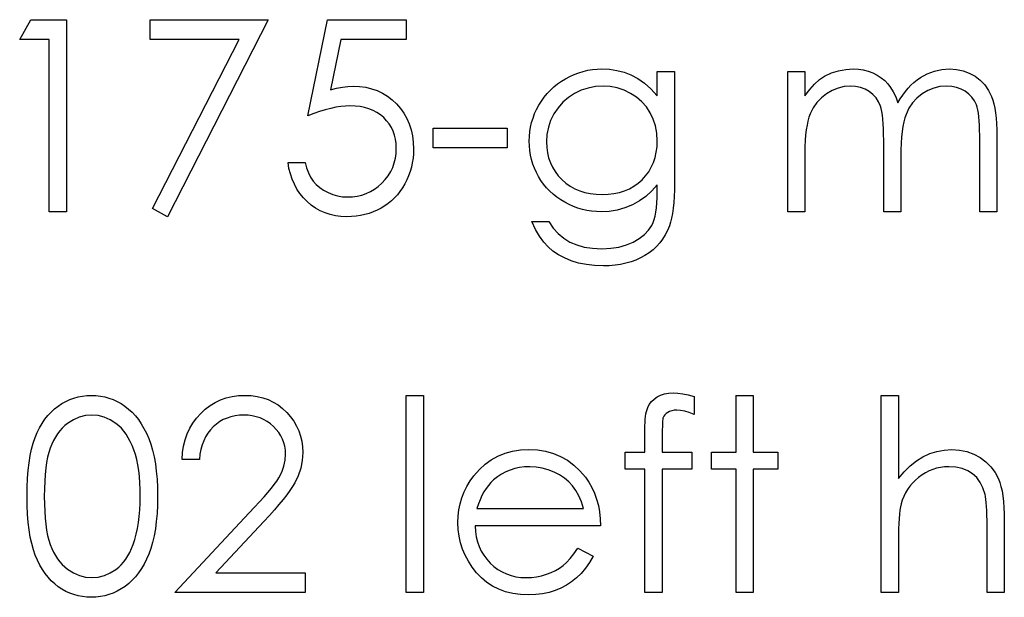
# Model space of a CAD drawing. Header units: inches. Extents: x 0.1 to 87.3, y 0.1 to 33.9.
# Tile 147 of 161: x 34.591 to 35.072, y 23.887 to 24.169. Entities that reach past the tile are written whole.
import ezdxf

# ---------------------------------------------------------------- set-up
doc = ezdxf.new("R2010")
doc.units = ezdxf.units.IN
doc.header["$MEASUREMENT"] = 0

msp = doc.modelspace()

# ---------------------------------------------------------------- linework, layer by layer
at = {"color": 7, "linetype": 'Continuous', "flags": 128}
for points in [[(34.596253, 24.169146), (34.613589, 24.169146), (34.613589, 24.169146), (34.613589, 24.075396), (34.613589, 24.075396), (34.605175, 24.075396), (34.605175, 24.075396), (34.605175, 24.159531), (34.605175, 24.159531), (34.590752, 24.159531), (34.590752, 24.159531), (34.596255, 24.169146)], [(34.654452, 24.169146), (34.712146, 24.169146), (34.712146, 24.169146), (34.662868, 24.072992), (34.662868, 24.072992), (34.6556, 24.076992), (34.6556, 24.076992), (34.697911, 24.159531), (34.697911, 24.159531), (34.654454, 24.159531), (34.654454, 24.159531), (34.654454, 24.169146)], [(34.779453, 24.169146), (34.779454, 24.159531), (34.779454, 24.159531), (34.747566, 24.159531), (34.747566, 24.159531), (34.742514, 24.134873), (34.742514, 24.134873), (34.7455, 24.135661), (34.748336, 24.136243), (34.751021, 24.136581), (34.753556, 24.136694), (34.753556, 24.136694), (34.756693, 24.136563), (34.759697, 24.13615), (34.762552, 24.135473), (34.765275, 24.134534), (34.767848, 24.133333), (34.770271, 24.131849), (34.772562, 24.130102), (34.774721, 24.128074), (34.776675, 24.125839), (34.778365, 24.123473), (34.779811, 24.120938), (34.780975, 24.118271), (34.781895, 24.115435), (34.782534, 24.112449), (34.782928, 24.109313), (34.78306, 24.106026), (34.78306, 24.106026), (34.782985, 24.103735), (34.782797, 24.101482), (34.782459, 24.099284), (34.781989, 24.097125), (34.781388, 24.095021), (34.780656, 24.092974), (34.779773, 24.090965), (34.778778, 24.088993), (34.77767, 24.087115), (34.776449, 24.08535), (34.775153, 24.083697), (34.773764, 24.082157), (34.772261, 24.08073), (34.770665, 24.079415), (34.768994, 24.078213), (34.767209, 24.077124), (34.76535, 24.076147), (34.763416, 24.075321), (34.761425, 24.074607), (34.759359, 24.074025), (34.757218, 24.073574), (34.755002, 24.073255), (34.752711, 24.073049), (34.750364, 24.072992), (34.750364, 24.072992), (34.747566, 24.073105), (34.74488, 24.073462), (34.742307, 24.074025), (34.739847, 24.074833), (34.737499, 24.075866), (34.735265, 24.077143), (34.733124, 24.078626), (34.731114, 24.080354), (34.729255, 24.08227), (34.727602, 24.084317), (34.726137, 24.086495), (34.72486, 24.088824), (34.72379, 24.091265), (34.722926, 24.093857), (34.72225, 24.09658), (34.721762, 24.099435), (34.721762, 24.099435), (34.730175, 24.099435), (34.730175, 24.099435), (34.730851, 24.096768), (34.731715, 24.094383), (34.732786, 24.092242), (34.734044, 24.090364), (34.735528, 24.088711), (34.737237, 24.087228), (34.739171, 24.085894), (34.741331, 24.084749), (34.743622, 24.08381), (34.745988, 24.083152), (34.748392, 24.082739), (34.750852, 24.082608), (34.750852, 24.082608), (34.753256, 24.08272), (34.755566, 24.08304), (34.757801, 24.083565), (34.759942, 24.084317), (34.761989, 24.085256), (34.763961, 24.086439), (34.765839, 24.08781), (34.767641, 24.089406), (34.769275, 24.091153), (34.770703, 24.093012), (34.771904, 24.094984), (34.7729, 24.097049), (34.77367, 24.099228), (34.774214, 24.1015), (34.774534, 24.103885), (34.774646, 24.106383), (34.774646, 24.106383), (34.774552, 24.108637), (34.774271, 24.110778), (34.773782, 24.112806), (34.773106, 24.114722), (34.772243, 24.116543), (34.771191, 24.118252), (34.769933, 24.119848), (34.768487, 24.121332), (34.76689, 24.122684), (34.765144, 24.123849), (34.763284, 24.124825), (34.761294, 24.125652), (34.759172, 24.126271), (34.756918, 24.126722), (34.754552, 24.126985), (34.752035, 24.127079), (34.752035, 24.127079), (34.749857, 24.127004), (34.747547, 24.126778), (34.745143, 24.126403), (34.742608, 24.125877), (34.739978, 24.125201), (34.737218, 24.124374), (34.734363, 24.123398), (34.731377, 24.122271), (34.731377, 24.122271), (34.740993, 24.169146), (34.740993, 24.169146), (34.779454, 24.169146)], [(34.90205, 24.143906), (34.910464, 24.143906), (34.910464, 24.143906), (34.910464, 24.089537), (34.910464, 24.089537), (34.910426, 24.086063), (34.910313, 24.082833), (34.910107, 24.079847), (34.909844, 24.077105), (34.909487, 24.074589), (34.909055, 24.072335), (34.908548, 24.070307), (34.907966, 24.068523), (34.907966, 24.068523), (34.907027, 24.066231), (34.905938, 24.064091), (34.904698, 24.062081), (34.90329, 24.060203), (34.901712, 24.058456), (34.900003, 24.056841), (34.898125, 24.055358), (34.896078, 24.054024), (34.893918, 24.052841), (34.891646, 24.051808), (34.889261, 24.050926), (34.886763, 24.050231), (34.884172, 24.049667), (34.881467, 24.049273), (34.87865, 24.049029), (34.875739, 24.048954), (34.875739, 24.048954), (34.871495, 24.049104), (34.867476, 24.049592), (34.863664, 24.050362), (34.860077, 24.05147), (34.856772, 24.052841), (34.853785, 24.054419), (34.851137, 24.056203), (34.84879, 24.058212), (34.846649, 24.060579), (34.844602, 24.063414), (34.84263, 24.066757), (34.840752, 24.070588), (34.840752, 24.070588), (34.849166, 24.070588), (34.849166, 24.070588), (34.851288, 24.067433), (34.85371, 24.064729), (34.856415, 24.062438), (34.859401, 24.060597), (34.862725, 24.059189), (34.866424, 24.058175), (34.870481, 24.057574), (34.874932, 24.057367), (34.874932, 24.057367), (34.879326, 24.057574), (34.883364, 24.058175), (34.887045, 24.059189), (34.890369, 24.060597), (34.893299, 24.062325), (34.895778, 24.06426), (34.897787, 24.0664), (34.899365, 24.068748), (34.900003, 24.070081), (34.900548, 24.071603), (34.900999, 24.07333), (34.901374, 24.075265), (34.901675, 24.077387), (34.901881, 24.079716), (34.902013, 24.082251), (34.90205, 24.084974), (34.90205, 24.084974), (34.90205, 24.088523), (34.90205, 24.088523), (34.899421, 24.085537), (34.896529, 24.082908), (34.893355, 24.080655), (34.8899, 24.078777), (34.886256, 24.077293), (34.8825, 24.076241), (34.87865, 24.075603), (34.874669, 24.075396), (34.874669, 24.075396), (34.872321, 24.075471), (34.870011, 24.075697), (34.867739, 24.076053), (34.865504, 24.07656), (34.863307, 24.077218), (34.861147, 24.078025), (34.859006, 24.078964), (34.856922, 24.080054), (34.854912, 24.081274), (34.853015, 24.082589), (34.851231, 24.083997), (34.84956, 24.085519), (34.84802, 24.087134), (34.846593, 24.088843), (34.845278, 24.090664), (34.844076, 24.09258), (34.843025, 24.094571), (34.842104, 24.096618), (34.841316, 24.098702), (34.840677, 24.100843), (34.840189, 24.103022), (34.839832, 24.105256), (34.839625, 24.107548), (34.83955, 24.109876), (34.83955, 24.109876), (34.839625, 24.112205), (34.839851, 24.114515), (34.840208, 24.116769), (34.840733, 24.118985), (34.841391, 24.121163), (34.842198, 24.123304), (34.843156, 24.125389), (34.844264, 24.127454), (34.845503, 24.129445), (34.846856, 24.131323), (34.84832, 24.133088), (34.849898, 24.13476), (34.851588, 24.136319), (34.853391, 24.137765), (34.855307, 24.139117), (34.857335, 24.140356), (34.859438, 24.141464), (34.86156, 24.142441), (34.86372, 24.143248), (34.865899, 24.143924), (34.868115, 24.144432), (34.870368, 24.144807), (34.872641, 24.145033), (34.874932, 24.145108), (34.874932, 24.145108), (34.878707, 24.14492), (34.88235, 24.144375), (34.885862, 24.143474), (34.889242, 24.142197), (34.892529, 24.140469), (34.895778, 24.138178), (34.898933, 24.135323), (34.90205, 24.131924), (34.90205, 24.131924), (34.90205, 24.143906)], [(34.965751, 24.143906), (34.974166, 24.143906), (34.974166, 24.143906), (34.974166, 24.131999), (34.974166, 24.131999), (34.976494, 24.135079), (34.978861, 24.137708), (34.981246, 24.139887), (34.983668, 24.141633), (34.983668, 24.141633), (34.987067, 24.143155), (34.990561, 24.144244), (34.994129, 24.144882), (34.997791, 24.145108), (34.997791, 24.145108), (35.00027, 24.144976), (35.002674, 24.144619), (35.005021, 24.144), (35.007294, 24.143136), (35.009453, 24.142065), (35.011388, 24.140845), (35.013134, 24.139455), (35.014655, 24.137896), (35.016026, 24.136093), (35.017322, 24.133934), (35.018505, 24.131436), (35.019595, 24.128562), (35.019595, 24.128562), (35.020721, 24.130534), (35.021923, 24.132375), (35.0232, 24.134103), (35.024534, 24.135699), (35.025942, 24.137182), (35.027407, 24.138535), (35.028947, 24.139774), (35.030562, 24.140882), (35.033905, 24.142723), (35.037398, 24.144056), (35.040985, 24.144845), (35.044722, 24.145108), (35.044722, 24.145108), (35.048159, 24.144882), (35.051389, 24.144225), (35.054413, 24.143098), (35.05723, 24.141539), (35.059765, 24.139586), (35.061962, 24.137276), (35.063803, 24.134628), (35.065286, 24.131605), (35.065906, 24.129915), (35.066432, 24.128018), (35.066883, 24.125933), (35.067258, 24.123642), (35.06754, 24.121163), (35.067747, 24.118478), (35.067878, 24.115585), (35.067916, 24.112505), (35.067916, 24.112505), (35.067916, 24.075396), (35.067916, 24.075396), (35.059502, 24.075396), (35.059502, 24.075396), (35.059502, 24.112543), (35.059502, 24.112543), (35.059483, 24.115172), (35.059408, 24.117595), (35.059277, 24.119792), (35.059108, 24.121783), (35.058882, 24.123548), (35.058601, 24.125107), (35.058281, 24.126459), (35.057906, 24.127586), (35.056967, 24.129539), (35.055746, 24.131304), (35.054244, 24.132844), (35.05246, 24.134196), (35.05045, 24.135286), (35.048234, 24.136074), (35.045849, 24.136544), (35.043257, 24.136694), (35.043257, 24.136694), (35.040084, 24.136469), (35.03706, 24.135755), (35.034149, 24.134591), (35.031388, 24.132938), (35.028872, 24.13091), (35.026731, 24.128562), (35.024947, 24.125896), (35.02352, 24.122928), (35.022937, 24.121238), (35.02243, 24.119285), (35.022017, 24.117069), (35.02166, 24.11459), (35.021397, 24.111848), (35.021191, 24.108843), (35.021078, 24.105576), (35.021041, 24.102045), (35.021041, 24.102045), (35.021041, 24.075396), (35.021041, 24.075396), (35.012627, 24.075396), (35.012627, 24.075396), (35.012627, 24.110233), (35.012627, 24.110233), (35.012608, 24.113182), (35.012533, 24.115905), (35.012402, 24.118365), (35.012233, 24.120581), (35.012007, 24.122553), (35.011744, 24.124262), (35.011425, 24.125745), (35.01105, 24.126966), (35.010129, 24.129069), (35.008909, 24.130947), (35.007387, 24.1326), (35.005585, 24.134027), (35.003556, 24.135192), (35.001322, 24.136037), (34.998918, 24.136525), (34.996326, 24.136694), (34.996326, 24.136694), (34.993284, 24.136469), (34.990335, 24.135774), (34.987481, 24.134628), (34.984739, 24.133032), (34.982222, 24.131041), (34.980044, 24.128731), (34.978222, 24.126121), (34.976757, 24.123173), (34.976156, 24.12152), (34.97563, 24.119679), (34.97518, 24.117614), (34.974823, 24.115341), (34.974522, 24.112881), (34.974335, 24.110196), (34.974203, 24.107322), (34.974166, 24.104223), (34.974166, 24.104223), (34.974166, 24.075396), (34.974166, 24.075396), (34.965752, 24.075396), (34.965752, 24.075396), (34.965752, 24.143906)], [(34.875606, 24.136694), (34.871927, 24.136469), (34.868378, 24.135793), (34.864978, 24.134685), (34.861692, 24.133107), (34.85865, 24.131154), (34.855964, 24.128844), (34.853616, 24.126196), (34.851607, 24.12321), (34.850011, 24.11998), (34.848884, 24.116637), (34.848189, 24.113144), (34.847964, 24.109538), (34.847964, 24.109538), (34.848076, 24.106815), (34.848433, 24.104205), (34.849034, 24.101707), (34.84986, 24.099359), (34.850912, 24.097106), (34.852208, 24.094984), (34.853748, 24.092974), (34.855513, 24.091096), (34.857466, 24.089387), (34.85957, 24.087904), (34.861823, 24.086664), (34.86419, 24.085631), (34.866706, 24.084842), (34.869373, 24.08426), (34.872171, 24.083922), (34.875101, 24.08381), (34.875101, 24.08381), (34.878068, 24.083922), (34.880885, 24.08426), (34.883552, 24.084824), (34.886068, 24.085612), (34.888435, 24.086627), (34.890651, 24.087885), (34.892735, 24.08935), (34.894651, 24.09104), (34.896379, 24.092918), (34.897881, 24.094946), (34.899158, 24.097106), (34.90021, 24.099397), (34.901017, 24.101838), (34.901581, 24.10443), (34.901938, 24.107153), (34.90205, 24.110027), (34.90205, 24.110027), (34.901844, 24.113764), (34.901205, 24.117276), (34.900135, 24.1206), (34.898651, 24.123698), (34.896773, 24.126553), (34.894538, 24.129088), (34.891965, 24.131304), (34.889017, 24.133201), (34.885843, 24.134722), (34.882557, 24.13583), (34.879139, 24.136469), (34.875608, 24.136694)], [(34.792674, 24.116261), (34.828733, 24.116261), (34.828733, 24.116261), (34.828733, 24.106646), (34.828733, 24.106646), (34.792675, 24.106646), (34.792675, 24.106646), (34.792675, 24.116261)], [(34.594356, 23.936456), (34.594414, 23.940963), (34.594602, 23.945207), (34.594921, 23.949208), (34.595353, 23.952926), (34.595898, 23.956382), (34.596593, 23.959574), (34.5974, 23.962504), (34.59832, 23.965171), (34.599353, 23.967631), (34.600499, 23.969941), (34.601757, 23.972082), (34.603109, 23.974091), (34.604555, 23.975932), (34.606095, 23.977622), (34.607748, 23.979143), (34.609513, 23.980533), (34.611354, 23.981753), (34.613251, 23.982824), (34.615185, 23.983725), (34.617194, 23.984458), (34.619241, 23.98504), (34.621345, 23.985453), (34.623486, 23.985697), (34.625702, 23.985772), (34.625702, 23.985772), (34.627937, 23.985697), (34.630134, 23.985453), (34.632256, 23.98504), (34.634341, 23.984458), (34.636369, 23.983725), (34.638341, 23.982824), (34.640275, 23.981753), (34.642134, 23.980514), (34.643918, 23.979124), (34.645627, 23.977547), (34.647224, 23.975819), (34.648726, 23.973941), (34.650135, 23.971875), (34.651449, 23.969659), (34.652651, 23.967274), (34.653778, 23.96472), (34.654773, 23.961978), (34.655656, 23.959011), (34.656388, 23.955818), (34.656989, 23.9524), (34.657459, 23.948757), (34.657797, 23.944869), (34.657985, 23.940775), (34.65806, 23.936456), (34.65806, 23.936456), (34.657985, 23.932155), (34.657797, 23.92808), (34.657459, 23.924211), (34.657008, 23.920587), (34.656407, 23.917188), (34.655675, 23.914014), (34.65483, 23.911047), (34.653834, 23.908323), (34.652726, 23.905788), (34.651524, 23.903422), (34.650229, 23.901206), (34.64882, 23.89914), (34.647318, 23.897243), (34.645703, 23.895515), (34.643994, 23.893938), (34.642191, 23.892529), (34.640313, 23.89129), (34.638378, 23.890201), (34.636388, 23.889299), (34.634359, 23.888548), (34.632275, 23.887966), (34.630134, 23.887553), (34.627937, 23.88729), (34.625702, 23.887215), (34.625702, 23.887215), (34.623486, 23.88729), (34.621345, 23.887534), (34.619241, 23.887947), (34.617213, 23.888511), (34.615223, 23.889224), (34.613288, 23.890126), (34.61141, 23.891177), (34.609589, 23.892379), (34.607842, 23.89375), (34.606189, 23.895271), (34.604649, 23.896962), (34.603203, 23.898821), (34.601851, 23.900811), (34.600593, 23.902971), (34.599429, 23.9053), (34.598377, 23.907779), (34.597438, 23.910464), (34.596612, 23.913413), (34.595935, 23.916624), (34.595372, 23.92008), (34.594921, 23.923779), (34.594602, 23.927761), (34.594414, 23.931986), (34.594358, 23.936456)], [(34.678492, 23.954522), (34.670079, 23.954522), (34.670079, 23.954522), (34.670304, 23.957865), (34.670793, 23.961058), (34.671525, 23.964081), (34.672539, 23.966974), (34.673798, 23.969697), (34.675319, 23.972288), (34.677103, 23.974711), (34.67915, 23.976983), (34.681385, 23.979049), (34.68377, 23.980833), (34.686267, 23.982336), (34.688878, 23.983575), (34.691639, 23.984533), (34.694512, 23.985228), (34.697517, 23.985641), (34.700653, 23.985772), (34.700653, 23.985772), (34.703733, 23.985641), (34.706681, 23.985247), (34.709461, 23.984608), (34.712109, 23.983707), (34.714588, 23.982523), (34.716916, 23.981096), (34.719114, 23.979425), (34.721142, 23.977472), (34.722982, 23.975349), (34.72456, 23.973133), (34.725912, 23.970823), (34.72702, 23.968438), (34.727865, 23.965941), (34.728485, 23.963349), (34.728842, 23.960682), (34.728973, 23.957903), (34.728973, 23.957903), (34.728729, 23.953997), (34.727997, 23.950222), (34.726795, 23.946578), (34.725086, 23.943048), (34.723997, 23.941245), (34.722682, 23.939273), (34.721142, 23.937151), (34.719377, 23.934897), (34.717367, 23.932456), (34.715151, 23.929883), (34.712691, 23.92716), (34.710005, 23.924268), (34.710005, 23.924268), (34.686549, 23.899234), (34.686549, 23.899234), (34.730175, 23.899234), (34.730175, 23.899234), (34.730175, 23.889619), (34.730175, 23.889619), (34.666473, 23.889619), (34.666473, 23.889619), (34.702831, 23.928418), (34.702831, 23.928418), (34.705479, 23.931198), (34.707883, 23.933789), (34.710043, 23.936193), (34.711959, 23.938409), (34.71363, 23.940456), (34.715076, 23.942297), (34.716259, 23.943968), (34.717217, 23.945452), (34.718682, 23.948269), (34.719733, 23.951161), (34.720353, 23.954109), (34.72056, 23.957152), (34.72056, 23.957152), (34.720466, 23.959067), (34.720184, 23.960908), (34.719733, 23.962673), (34.719095, 23.964382), (34.71825, 23.966035), (34.717236, 23.967593), (34.716053, 23.969096), (34.714663, 23.970542), (34.713142, 23.971856), (34.711545, 23.973002), (34.709874, 23.97396), (34.708109, 23.974748), (34.706249, 23.975368), (34.704334, 23.9758), (34.702324, 23.976063), (34.700221, 23.976157), (34.700221, 23.976157), (34.698024, 23.976063), (34.69592, 23.9758), (34.693911, 23.975349), (34.691995, 23.97473), (34.690174, 23.973941), (34.688446, 23.972964), (34.686812, 23.9718), (34.685272, 23.970467), (34.683864, 23.968983), (34.682624, 23.967349), (34.681535, 23.965565), (34.680596, 23.963649), (34.679826, 23.961584), (34.679225, 23.959368), (34.678774, 23.95702), (34.678493, 23.954522)], [(34.779453, 23.985772), (34.787868, 23.985772), (34.787868, 23.985772), (34.787868, 23.889619), (34.787868, 23.889619), (34.779454, 23.889619), (34.779454, 23.889619), (34.779454, 23.985772)], [(34.920077, 23.985209), (34.920079, 23.976457), (34.920079, 23.976457), (34.917675, 23.977378), (34.915459, 23.978035), (34.913412, 23.978429), (34.911553, 23.978561), (34.911553, 23.978561), (34.910295, 23.978486), (34.90913, 23.978298), (34.908097, 23.97796), (34.907158, 23.97749), (34.90637, 23.976927), (34.905731, 23.976345), (34.905262, 23.975706), (34.904961, 23.97503), (34.904848, 23.974617), (34.904773, 23.974054), (34.904679, 23.97334), (34.904623, 23.972495), (34.904567, 23.971481), (34.904548, 23.970354), (34.90451, 23.969058), (34.90451, 23.967631), (34.90451, 23.967631), (34.90451, 23.958128), (34.90451, 23.958128), (34.918877, 23.958128), (34.918877, 23.958128), (34.918877, 23.949715), (34.918877, 23.949715), (34.904492, 23.949715), (34.904492, 23.949715), (34.904454, 23.889619), (34.904454, 23.889619), (34.896041, 23.889619), (34.896041, 23.889619), (34.896041, 23.949715), (34.896041, 23.949715), (34.886425, 23.949715), (34.886425, 23.949715), (34.886425, 23.958128), (34.886425, 23.958128), (34.896041, 23.958128), (34.896041, 23.958128), (34.896041, 23.969077), (34.896041, 23.969077), (34.896059, 23.970899), (34.896134, 23.97257), (34.896228, 23.97411), (34.896379, 23.975537), (34.896566, 23.976796), (34.896811, 23.977941), (34.897073, 23.978955), (34.897393, 23.979819), (34.898182, 23.981359), (34.899214, 23.98273), (34.900473, 23.983951), (34.901975, 23.985002), (34.903684, 23.985866), (34.905562, 23.986486), (34.907609, 23.986843), (34.909825, 23.986974), (34.909825, 23.986974), (34.912079, 23.986862), (34.914539, 23.986542), (34.917206, 23.985979), (34.920079, 23.985209)], [(34.940511, 23.985772), (34.948925, 23.985772), (34.948925, 23.985772), (34.948925, 23.958128), (34.948925, 23.958128), (34.960944, 23.958128), (34.960944, 23.958128), (34.960944, 23.949715), (34.960944, 23.949715), (34.948925, 23.949715), (34.948925, 23.949715), (34.948925, 23.889619), (34.948925, 23.889619), (34.940512, 23.889619), (34.940512, 23.889619), (34.940512, 23.949715), (34.940512, 23.949715), (34.928493, 23.949715), (34.928493, 23.949715), (34.928493, 23.958128), (34.928493, 23.958128), (34.940512, 23.958128), (34.940512, 23.958128), (34.940512, 23.985772)], [(35.011424, 23.985772), (35.019839, 23.985772), (35.019839, 23.985772), (35.019839, 23.945189), (35.019839, 23.945189), (35.022618, 23.948513), (35.025548, 23.951386), (35.02859, 23.953828), (35.031783, 23.955799), (35.035107, 23.957339), (35.038581, 23.958447), (35.042168, 23.959105), (35.045905, 23.95933), (35.045905, 23.95933), (35.049699, 23.959086), (35.053267, 23.958372), (35.05661, 23.957152), (35.059727, 23.955461), (35.062544, 23.953358), (35.064986, 23.950935), (35.067014, 23.948156), (35.068648, 23.945057), (35.069324, 23.943311), (35.069906, 23.94132), (35.070395, 23.939123), (35.070808, 23.936681), (35.071108, 23.933996), (35.071334, 23.931104), (35.071484, 23.927967), (35.071521, 23.924606), (35.071521, 23.924606), (35.071521, 23.889619), (35.071521, 23.889619), (35.063108, 23.889619), (35.063108, 23.889619), (35.063108, 23.921845), (35.063108, 23.921845), (35.063089, 23.924643), (35.063052, 23.927197), (35.062976, 23.929507), (35.062864, 23.931592), (35.062732, 23.933414), (35.062563, 23.934991), (35.062357, 23.936343), (35.062131, 23.937433), (35.062131, 23.937433), (35.061117, 23.940588), (35.059765, 23.943329), (35.058075, 23.945639), (35.056028, 23.947536), (35.053643, 23.94902), (35.05092, 23.950072), (35.04784, 23.95071), (35.044422, 23.950917), (35.044422, 23.950917), (35.042394, 23.950841), (35.040422, 23.950597), (35.038487, 23.950184), (35.036628, 23.949621), (35.034806, 23.94887), (35.03306, 23.947987), (35.031351, 23.946916), (35.029698, 23.945696), (35.028139, 23.944344), (35.026731, 23.942935), (35.025454, 23.941433), (35.024308, 23.939855), (35.023313, 23.938203), (35.022449, 23.936475), (35.021717, 23.934653), (35.021134, 23.932775), (35.021134, 23.932775), (35.020834, 23.931404), (35.020571, 23.92977), (35.020346, 23.927873), (35.020158, 23.925695), (35.020026, 23.923272), (35.019914, 23.920568), (35.019857, 23.91762), (35.019839, 23.914389), (35.019839, 23.914389), (35.019839, 23.889619), (35.019839, 23.889619), (35.011425, 23.889619), (35.011425, 23.889619), (35.011425, 23.985772)], [(34.602771, 23.936494), (34.602809, 23.932738), (34.602959, 23.929207), (34.603185, 23.925902), (34.603485, 23.922859), (34.603898, 23.920042), (34.604386, 23.917451), (34.604969, 23.915103), (34.605645, 23.913), (34.606415, 23.911065), (34.60726, 23.909262), (34.60818, 23.907572), (34.609194, 23.906014), (34.610302, 23.904567), (34.611485, 23.903234), (34.612762, 23.902032), (34.614115, 23.900943), (34.616969, 23.89914), (34.619899, 23.897863), (34.622904, 23.897093), (34.625983, 23.89683), (34.625983, 23.89683), (34.629082, 23.897074), (34.632087, 23.897844), (34.634979, 23.899084), (34.637777, 23.900849), (34.639111, 23.901919), (34.64035, 23.903103), (34.641515, 23.904436), (34.642604, 23.905882), (34.643599, 23.907441), (34.644519, 23.90915), (34.645346, 23.910971), (34.646097, 23.912925), (34.646097, 23.912925), (34.646923, 23.915441), (34.647656, 23.91807), (34.648257, 23.920831), (34.648764, 23.923704), (34.649139, 23.926709), (34.649421, 23.929845), (34.64959, 23.933113), (34.649646, 23.936494), (34.649646, 23.936494), (34.64959, 23.939874), (34.649459, 23.943104), (34.649196, 23.946165), (34.648858, 23.949076), (34.648407, 23.951837), (34.647881, 23.954428), (34.647224, 23.95687), (34.646491, 23.959161), (34.645665, 23.961302), (34.644764, 23.963274), (34.643787, 23.965114), (34.642735, 23.966805), (34.641608, 23.968344), (34.640388, 23.969734), (34.639111, 23.970974), (34.637759, 23.972063), (34.634923, 23.973847), (34.632031, 23.975143), (34.629045, 23.975894), (34.625983, 23.976157), (34.625983, 23.976157), (34.622885, 23.975894), (34.619861, 23.975143), (34.61695, 23.973847), (34.614115, 23.972063), (34.612762, 23.970992), (34.611504, 23.969791), (34.610321, 23.968457), (34.609232, 23.967011), (34.608218, 23.965452), (34.607279, 23.963762), (34.606433, 23.961959), (34.605663, 23.960025), (34.604987, 23.957922), (34.604405, 23.955574), (34.603898, 23.953001), (34.603504, 23.950165), (34.603185, 23.947104), (34.602959, 23.943818), (34.602809, 23.940268), (34.602771, 23.936494)], [(34.863325, 23.911253), (34.8708, 23.907328), (34.8708, 23.907328), (34.86896, 23.904192), (34.866988, 23.901375), (34.864884, 23.898858), (34.862631, 23.89668), (34.860246, 23.894783), (34.857729, 23.89313), (34.855044, 23.891703), (34.852227, 23.89052), (34.849241, 23.8896), (34.846067, 23.888942), (34.842705, 23.888548), (34.839156, 23.888417), (34.839156, 23.888417), (34.835212, 23.888586), (34.831494, 23.889093), (34.828, 23.889938), (34.824714, 23.891121), (34.821672, 23.892642), (34.818836, 23.894501), (34.816207, 23.896699), (34.813822, 23.899234), (34.811681, 23.901976), (34.809821, 23.904812), (34.808263, 23.907741), (34.806986, 23.910765), (34.805971, 23.913864), (34.805258, 23.917037), (34.804845, 23.920324), (34.804694, 23.923686), (34.804694, 23.923686), (34.804826, 23.926841), (34.805183, 23.929921), (34.805802, 23.932907), (34.806666, 23.935817), (34.807774, 23.938634), (34.809127, 23.941358), (34.810742, 23.944006), (34.812582, 23.94656), (34.812582, 23.94656), (34.815192, 23.949546), (34.818009, 23.952156), (34.821033, 23.954335), (34.824282, 23.956137), (34.827738, 23.957527), (34.8314, 23.958541), (34.835268, 23.959123), (34.839362, 23.95933), (34.839362, 23.95933), (34.843569, 23.959123), (34.847569, 23.958485), (34.851344, 23.957433), (34.854894, 23.955968), (34.858236, 23.954072), (34.861354, 23.951743), (34.864265, 23.949001), (34.86695, 23.945846), (34.86695, 23.945846), (34.868678, 23.943386), (34.870162, 23.940794), (34.871439, 23.938034), (34.872472, 23.935141), (34.873298, 23.932099), (34.873899, 23.928906), (34.874256, 23.925564), (34.874406, 23.92207), (34.874406, 23.92207), (34.813108, 23.92207), (34.813108, 23.92207), (34.813277, 23.919366), (34.813653, 23.916774), (34.814253, 23.914314), (34.81508, 23.911986), (34.816094, 23.909788), (34.817333, 23.907704), (34.818798, 23.905751), (34.82047, 23.90391), (34.82231, 23.902258), (34.824244, 23.900811), (34.826291, 23.899591), (34.828451, 23.898595), (34.830705, 23.897825), (34.833071, 23.897281), (34.835531, 23.896943), (34.838104, 23.89683), (34.838104, 23.89683), (34.840621, 23.896924), (34.843081, 23.897224), (34.845522, 23.897732), (34.847926, 23.898426), (34.850236, 23.89929), (34.852358, 23.900304), (34.854293, 23.901431), (34.856058, 23.902689), (34.857767, 23.904211), (34.859551, 23.906164), (34.86141, 23.908492), (34.863326, 23.911253)], [(34.865991, 23.930484), (34.864997, 23.933808), (34.863776, 23.936775), (34.862368, 23.939386), (34.860753, 23.941639), (34.858912, 23.94363), (34.856772, 23.945414), (34.854368, 23.946992), (34.851682, 23.948363), (34.848828, 23.949489), (34.845879, 23.950278), (34.842874, 23.950766), (34.839794, 23.950917), (34.839794, 23.950917), (34.837278, 23.950823), (34.834836, 23.950522), (34.832489, 23.950015), (34.830254, 23.94932), (34.828076, 23.9484), (34.82601, 23.947311), (34.824038, 23.945996), (34.822141, 23.944494), (34.822141, 23.944494), (34.820826, 23.943254), (34.819606, 23.941865), (34.81846, 23.940343), (34.817409, 23.938672), (34.816432, 23.936832), (34.815531, 23.93486), (34.814723, 23.932756), (34.813991, 23.930484), (34.813991, 23.930484), (34.865993, 23.930484)]]:
    msp.add_lwpolyline(points, dxfattribs=at)

doc.saveas('drawing.dxf')
